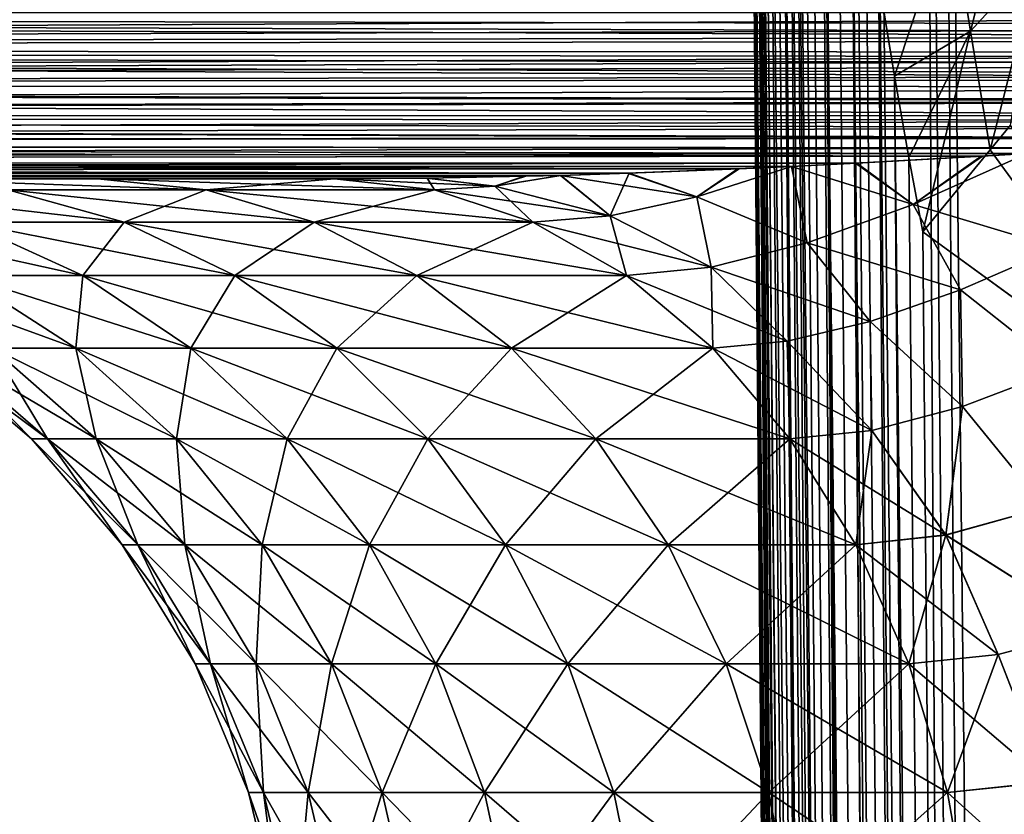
# Model space of a CAD drawing. Header units: metres. Extents: x -90 to 90, y -123 to 74.
# Tile 72 of 131: x -24.95 to -16.09, y -19.72 to -12.57. Entities that reach past the tile are written whole.
import ezdxf

# ---------------------------------------------------------------- set-up
doc = ezdxf.new("R2010")
doc.units = ezdxf.units.M
doc.layers.add('solid_11662012', color=7, linetype='CONTINUOUS')

msp = doc.modelspace()

# ---------------------------------------------------------------- linework, layer by layer
at = {"layer": 'solid_11662012'}
for points in [[(-16.743069, -113.077522, -52.473057), (-17.851381, 5.847994, -52.173176), (-17.569237, 5.851171, -52.843639)], [(-16.463842, -113.074509, -53.105251), (-17.569237, 5.851171, -52.843639), (-17.355827, 5.853495, -53.275688)], [(-16.743069, -113.077522, -52.473057), (-17.569237, 5.851171, -52.843639), (-16.463842, -113.074509, -53.105251)], [(-16.167419, -113.071396, -53.671272), (-17.355827, 5.853495, -53.275688), (-16.866058, 5.858659, -54.1092)], [(-16.167419, -113.071396, -53.671272), (-16.463842, -113.074509, -53.105251), (-17.355827, 5.853495, -53.275688)], [(-15.808626, -113.067734, -54.258095), (-16.866058, 5.858659, -54.1092), (-16.730871, 5.860054, -54.310352)], [(-16.167419, -113.071396, -53.671272), (-16.866058, 5.858659, -54.1092), (-15.808626, -113.067734, -54.258095)], [(-15.416077, -113.063782, -54.81134), (-16.730871, 5.860054, -54.310352), (-15.985646, 5.867573, -55.262051)], [(-15.416077, -113.063782, -54.81134), (-15.808626, -113.067734, -54.258095), (-16.730871, 5.860054, -54.310352)], [(-17.980703, -53.586163, -48.693527), (-18.499296, 5.838559, -48.632053), (-18.42732, 5.840466, -49.829792)], [(-17.980703, -53.586163, -48.693527), (-18.499296, 5.838559, -40.650002), (-18.499296, 5.838559, -48.632053)], [(-17.461445, -113.087265, -48.751156), (-17.461445, -113.087265, -40.650002), (-18.499296, 5.838559, -40.650002)], [(-17.424213, -113.086937, -40.31786), (-18.499296, 5.838559, -40.650002), (-17.461445, -113.087265, -40.650002)], [(-17.980703, -53.586163, -48.693527), (-17.461445, -113.087265, -48.751156), (-18.499296, 5.838559, -40.650002)], [(-18.488432, 4.895641, -40.561142), (-18.499296, 5.838559, -40.650002), (-17.424213, -113.086937, -40.31786)], [(-17.380363, -113.085381, -50.02211), (-18.42732, 5.840466, -49.829792), (-18.394505, 5.841015, -50.076061)], [(-17.980703, -53.586163, -48.693527), (-18.42732, 5.840466, -49.829792), (-17.461445, -113.087265, -48.751156)], [(-17.405481, -113.085793, -49.807739), (-17.461445, -113.087265, -48.751156), (-18.42732, 5.840466, -49.829792)], [(-17.380363, -113.085381, -50.02211), (-17.405481, -113.085793, -49.807739), (-18.42732, 5.840466, -49.829792)], [(-17.229906, -113.083244, -50.890713), (-18.394505, 5.841015, -50.076061), (-18.210295, 5.843629, -51.018921)], [(-17.380363, -113.085381, -50.02211), (-18.394505, 5.841015, -50.076061), (-17.229906, -113.083244, -50.890713)], [(-17.139853, -113.082108, -51.266918), (-18.210295, 5.843629, -51.018921), (-18.082304, 5.845249, -51.489803)], [(-17.139853, -113.082108, -51.266918), (-17.229906, -113.083244, -50.890713), (-18.210295, 5.843629, -51.018921)], [(-16.924417, -113.079552, -51.984272), (-18.082304, 5.845249, -51.489803), (-17.851381, 5.847994, -52.173176)], [(-17.139853, -113.082108, -51.266918), (-18.082304, 5.845249, -51.489803), (-16.924417, -113.079552, -51.984272)], [(-16.743069, -113.077522, -52.473057), (-16.924417, -113.079552, -51.984272), (-17.851381, 5.847994, -52.173176)], [(-18.472826, 3.981299, -40.474854), (-18.488432, 4.895641, -40.561142), (-17.424213, -113.086937, -40.31786)], [(-18.452894, 3.095529, -40.391388), (-18.472826, 3.981299, -40.474854), (-17.424213, -113.086937, -40.31786)], [(-18.415855, 1.821661, -40.272099), (-18.452894, 3.095529, -40.391388), (-17.424213, -113.086937, -40.31786)], [(-18.415855, 1.821661, -40.272099), (-17.424213, -113.086937, -40.31786), (-17.313488, -113.085976, -40.000389)], [(-18.371523, 0.613477, -40.160343), (-18.415855, 1.821661, -40.272099), (-17.313488, -113.085976, -40.000389)], [(-18.320587, -0.539174, -40.055023), (-18.371523, 0.613477, -40.160343), (-17.313488, -113.085976, -40.000389)], [(-18.264065, -1.636235, -39.956398), (-18.320587, -0.539174, -40.055023), (-17.313488, -113.085976, -40.000389)], [(-18.264065, -1.636235, -39.956398), (-17.313488, -113.085976, -40.000389), (-17.134834, -113.084412, -39.715553)], [(-18.202646, -2.681697, -39.864223), (-18.264065, -1.636235, -39.956398), (-17.134834, -113.084412, -39.715553)], [(-18.136782, -3.680289, -39.778095), (-18.202646, -2.681697, -39.864223), (-17.134834, -113.084412, -39.715553)], [(-18.067282, -4.631138, -39.698227), (-18.136782, -3.680289, -39.778095), (-17.134834, -113.084412, -39.715553)], [(-18.067282, -4.631138, -39.698227), (-17.134834, -113.084412, -39.715553), (-16.897228, -113.082344, -39.477673)], [(-17.99431, -5.540226, -39.624115), (-18.067282, -4.631138, -39.698227), (-16.897228, -113.082344, -39.477673)], [(-17.91853, -6.406679, -39.555885), (-17.99431, -5.540226, -39.624115), (-16.897228, -113.082344, -39.477673)], [(-17.840227, -7.233474, -39.493317), (-17.91853, -6.406679, -39.555885), (-16.897228, -113.082344, -39.477673)], [(-17.718927, -8.401394, -39.409924), (-17.840227, -7.233474, -39.493317), (-16.897228, -113.082344, -39.477673)], [(-17.718927, -8.401394, -39.409924), (-16.897228, -113.082344, -39.477673), (-16.612606, -113.079857, -39.298695)], [(-17.594036, -9.486814, -39.338791), (-17.718927, -8.401394, -39.409924), (-16.612606, -113.079857, -39.298695)], [(-17.466734, -10.492308, -39.279629), (-17.594036, -9.486814, -39.338791), (-16.612606, -113.079857, -39.298695)], [(-17.466734, -10.492308, -39.279629), (-16.612606, -113.079857, -39.298695), (-16.295271, -113.077087, -39.187607)], [(-17.337831, -11.42347, -39.232021), (-17.466734, -10.492308, -39.279629), (-16.295271, -113.077087, -39.187607)], [(-16.573637, -11.550522, -38.970276), (-16.393383, -12.670602, -39.020844), (-15.95219, -10.927647, -38.635193)], [(-16.393383, -12.670602, -39.020844), (-15.772401, -11.992552, -38.766739), (-15.95219, -10.927647, -38.635193)], [(-17.20822, -12.283577, -39.195618), (-17.337831, -11.42347, -39.232021), (-16.295271, -113.077087, -39.187607)], [(-16.573637, -11.550522, -38.970276), (-17.20822, -12.283577, -39.195618), (-17.07868, -13.075923, -39.170059)], [(-16.573637, -11.550522, -38.970276), (-17.07868, -13.075923, -39.170059), (-16.393383, -12.670602, -39.020844)], [(-16.393383, -12.670602, -39.020844), (-16.216532, -13.739191, -39.092945), (-15.772401, -11.992552, -38.766739)], [(-15.772401, -11.992552, -38.766739), (-16.216532, -13.739191, -39.092945), (-16.033834, -13.516806, -39.053074)], [(-17.07868, -13.075923, -39.170059), (-17.20822, -12.283577, -39.195618), (-16.295271, -113.077087, -39.187607)], [(-1.429667, -12.625484, -22.494741), (-71.5, -12.5, -22.5), (0, -12.5, -22.5)], [(-2.804239, -12.746221, -22.479654), (-71.5, -12.83214, -22.462765), (-71.5, -12.5, -22.5)], [(-2.340725, -12.705543, -22.485851), (-2.804239, -12.746221, -22.479654), (-71.5, -12.5, -22.5)], [(-1.429667, -12.625484, -22.494741), (-2.340725, -12.705543, -22.485851), (-71.5, -12.5, -22.5)], [(-71.5, -12.83214, 22.462765), (-0.000087, -12.5, 22.5), (-35.750042, -12.5, 22.5)], [(-1.430699, -12.625574, 22.494734), (-0.000087, -12.5, 22.5), (-71.5, -12.83214, 22.462765)], [(-2.340746, -12.705544, 22.485851), (-1.430699, -12.625574, 22.494734), (-71.5, -12.83214, 22.462765)], [(-16.393383, -12.670602, -39.020844), (-17.07868, -13.075923, -39.170059), (-16.94964, -13.806651, -39.154957)], [(-16.393383, -12.670602, -39.020844), (-16.94964, -13.806651, -39.154957), (-16.821955, -14.476129, -39.150002)], [(-16.393383, -12.670602, -39.020844), (-16.821955, -14.476129, -39.150002), (-16.216532, -13.739191, -39.092945)], [(-2.806257, -12.746396, 22.479624), (-2.340746, -12.705544, 22.485851), (-71.5, -12.83214, 22.462765)], [(-2.804239, -12.746221, -22.479654), (-4.123714, -12.861531, -22.45578), (-71.5, -12.83214, -22.462765)], [(-4.126676, -12.861788, 22.455717), (-2.806257, -12.746396, 22.479624), (-71.5, -12.83214, 22.462765)], [(-4.126676, -12.861788, 22.455717), (-71.5, -12.83214, 22.462765), (-71.5, -13.149612, 22.352037)], [(-6.972772, -13.105243, -22.372473), (-71.5, -13.149612, -22.352037), (-71.5, -12.83214, -22.462765)], [(-6.59191, -13.07316, -22.386177), (-6.972772, -13.105243, -22.372473), (-71.5, -12.83214, -22.462765)], [(-5.38536, -12.970502, -22.424299), (-6.59191, -13.07316, -22.386177), (-71.5, -12.83214, -22.462765)], [(-4.66633, -12.908597, -22.443277), (-5.38536, -12.970502, -22.424299), (-71.5, -12.83214, -22.462765)], [(-4.123714, -12.861531, -22.45578), (-4.66633, -12.908597, -22.443277), (-71.5, -12.83214, -22.462765)], [(-4.66633, -12.908597, 22.443277), (-4.126676, -12.861788, 22.455717), (-71.5, -13.149612, 22.352037)], [(-5.389205, -12.970831, 22.424191), (-4.66633, -12.908597, 22.443277), (-71.5, -13.149612, 22.352037)], [(-6.596594, -13.073554, 22.386015), (-5.389205, -12.970831, 22.424191), (-71.5, -13.149612, 22.352037)], [(-6.972738, -13.105238, 22.372475), (-6.596594, -13.073554, 22.386015), (-71.5, -13.149612, 22.352037)], [(-7.757094, -13.170813, 22.341644), (-6.972738, -13.105238, 22.372475), (-71.5, -13.149612, 22.352037)], [(-6.972772, -13.105243, -22.372473), (-7.751566, -13.170357, -22.341873), (-71.5, -13.149612, -22.352037)], [(-17.07868, -13.075923, -39.170059), (-16.295271, -113.077087, -39.187607), (-15.961503, -113.074173, -39.150002)], [(-16.94964, -13.806651, -39.154957), (-17.07868, -13.075923, -39.170059), (-15.961503, -113.074173, -39.150002)], [(-7.757094, -13.170813, 22.341644), (-71.5, -13.149612, 22.352037), (-71.5, -13.434445, 22.173376)], [(-10.957362, -13.427988, -22.17849), (-71.5, -13.434445, -22.173376), (-71.5, -13.149612, -22.352037)], [(-9.404139, -13.305534, -22.265352), (-10.957362, -13.427988, -22.17849), (-71.5, -13.149612, -22.352037)], [(-9.255325, -13.293558, -22.272896), (-9.404139, -13.305534, -22.265352), (-71.5, -13.149612, -22.352037)], [(-7.751566, -13.170357, -22.341873), (-9.255325, -13.293558, -22.272896), (-71.5, -13.149612, -22.352037)], [(-9.255468, -13.293567, 22.272892), (-7.757094, -13.170813, 22.341644), (-71.5, -13.434445, 22.173376)], [(-9.410974, -13.306081, 22.265003), (-9.255468, -13.293567, 22.272892), (-71.5, -13.434445, 22.173376)], [(-10.965515, -13.428616, 22.177996), (-9.410974, -13.306081, 22.265003), (-71.5, -13.434445, 22.173376)], [(-10.957362, -13.427988, -22.17849), (-11.510334, -13.470327, -22.143881), (-71.5, -13.434445, -22.173376)], [(-11.510256, -13.470321, 22.143887), (-10.965515, -13.428616, 22.177996), (-71.5, -13.434445, 22.173376)], [(-11.510256, -13.470321, 22.143887), (-71.5, -13.434445, 22.173376), (-71.5, -13.672327, 21.93576)], [(-13.790413, -13.635925, -21.97963), (-71.5, -13.672327, -21.93576), (-71.5, -13.434445, -22.173376)], [(-13.712674, -13.630548, -21.98583), (-13.790413, -13.635925, -21.97963), (-71.5, -13.434445, -22.173376)], [(-12.418324, -13.538114, -22.082737), (-13.712674, -13.630548, -21.98583), (-71.5, -13.434445, -22.173376)], [(-11.510334, -13.470327, -22.143881), (-12.418324, -13.538114, -22.082737), (-71.5, -13.434445, -22.173376)], [(-12.427872, -13.538815, 22.082064), (-11.510256, -13.470321, 22.143887), (-71.5, -13.672327, 21.93576)], [(-13.712901, -13.630564, 21.985811), (-12.427872, -13.538815, 22.082064), (-71.5, -13.672327, 21.93576)], [(-16.216532, -13.739191, -39.092945), (-14.38139, -16.258156, -39.150002), (-16.033834, -13.516806, -39.053074)], [(-13.801228, -13.636672, 21.978762), (-13.712901, -13.630564, 21.985811), (-71.5, -13.672327, 21.93576)], [(-13.790413, -13.635925, -21.97963), (-15.077901, -13.721659, -21.870375), (-71.5, -13.672327, -21.93576)], [(-15.08966, -13.722409, 21.86932), (-13.801228, -13.636672, 21.978762), (-71.5, -13.672327, 21.93576)], [(-15.08966, -13.722409, 21.86932), (-71.5, -13.672327, 21.93576), (-71.5, -13.851307, 21.651129)], [(-16.285233, -13.795521, -21.75606), (-71.5, -13.851307, -21.651129), (-71.5, -13.672327, -21.93576)], [(-15.883236, -13.771711, -21.795456), (-16.285233, -13.795521, -21.75606), (-71.5, -13.672327, -21.93576)], [(-15.077901, -13.721659, -21.870375), (-15.883236, -13.771711, -21.795456), (-71.5, -13.672327, -21.93576)], [(-15.883361, -13.771717, 21.795448), (-15.08966, -13.722409, 21.86932), (-71.5, -13.851307, 21.651129)], [(-16.297647, -13.796241, 21.754826), (-15.883361, -13.771717, 21.795448), (-71.5, -13.851307, 21.651129)], [(-16.285233, -13.795521, -21.75606), (-17.417015, -13.857754, -21.637577), (-71.5, -13.851307, -21.651129)], [(-17.429731, -13.858414, 21.636171), (-16.297647, -13.796241, 21.754826), (-71.5, -13.851307, 21.651129)], [(-16.909868, -14.230141, 20.967821), (-16.297647, -13.796241, 21.754826), (-17.429731, -13.858414, 21.636171)], [(-16.90979, -14.230112, -20.967884), (-17.417015, -13.857754, -21.637577), (-16.285233, -13.795521, -21.75606)], [(-16.94964, -13.806651, -39.154957), (-15.961503, -113.074173, -39.150002), (-16.821955, -14.476129, -39.150002)], [(-16.909868, -14.230141, 20.967821), (-15.883361, -13.771717, 21.795448), (-16.297647, -13.796241, 21.754826)], [(-16.909868, -14.230141, 20.967821), (-15.6114, -14.619709, 20.62826), (-15.883361, -13.771717, 21.795448)], [(-16.90979, -14.230112, -20.967884), (-16.285233, -13.795521, -21.75606), (-15.883236, -13.771711, -21.795456)], [(-16.90979, -14.230112, -20.967884), (-15.883236, -13.771711, -21.795456), (-15.611328, -14.619673, -20.628319)], [(-16.216532, -13.739191, -39.092945), (-16.821955, -14.476129, -39.150002), (-14.38139, -16.258156, -39.150002)], [(-17.429731, -13.858414, 21.636171), (-71.5, -13.851307, 21.651129), (-71.5, -13.962392, 21.333782)], [(-19.466776, -13.947978, -21.391611), (-71.5, -13.962392, -21.333782), (-71.5, -13.851307, -21.651129)], [(-18.47703, -13.908554, -21.515728), (-19.466776, -13.947978, -21.391611), (-71.5, -13.851307, -21.651129)], [(-18.004389, -13.886895, -21.571421), (-18.47703, -13.908554, -21.515728), (-71.5, -13.851307, -21.651129)], [(-17.417015, -13.857754, -21.637577), (-18.004389, -13.886895, -21.571421), (-71.5, -13.851307, -21.651129)], [(-18.004461, -13.886906, 21.571394), (-17.429731, -13.858414, 21.636171), (-71.5, -13.962392, 21.333782)], [(-18.489796, -13.909122, 21.514175), (-18.004461, -13.886906, 21.571394), (-71.5, -13.962392, 21.333782)], [(-19.48012, -13.948451, 21.38986), (-18.489796, -13.909122, 21.514175), (-71.5, -13.962392, 21.333782)], [(-18.857443, -14.161378, 20.788445), (-18.489796, -13.909122, 21.514175), (-19.48012, -13.948451, 21.38986)], [(-18.857347, -14.161345, -20.788546), (-19.466776, -13.947978, -21.391611), (-18.47703, -13.908554, -21.515728)], [(-18.857443, -14.161378, 20.788445), (-18.004461, -13.886906, 21.571394), (-18.489796, -13.909122, 21.514175)], [(-18.857443, -14.161378, 20.788445), (-17.864231, -14.576707, 20.123184), (-18.004461, -13.886906, 21.571394)], [(-18.857347, -14.161345, -20.788546), (-18.47703, -13.908554, -21.515728), (-18.004389, -13.886895, -21.571421)], [(-18.857347, -14.161345, -20.788546), (-18.004389, -13.886895, -21.571421), (-17.864086, -14.576664, -20.12332)], [(-16.909868, -14.230141, 20.967821), (-17.429731, -13.858414, 21.636171), (-18.004461, -13.886906, 21.571394)], [(-16.909868, -14.230141, 20.967821), (-18.004461, -13.886906, 21.571394), (-17.864231, -14.576707, 20.123184)], [(-16.90979, -14.230112, -20.967884), (-18.004389, -13.886895, -21.571421), (-17.417015, -13.857754, -21.637577)], [(-17.864086, -14.576664, -20.12332), (-18.004389, -13.886895, -21.571421), (-16.90979, -14.230112, -20.967884)], [(-19.466776, -13.947978, -21.391611), (-20.083027, -13.967893, -21.308693), (-71.5, -13.962392, -21.333782)], [(-20.083527, -13.967901, 21.308651), (-19.48012, -13.948451, 21.38986), (-71.5, -13.962392, 21.333782)], [(-71.5, -13.962392, -21.333782), (-22.118996, -14, -21), (-71.5, -14, -21)], [(-21.283276, -13.994051, -21.133465), (-22.118996, -14, -21), (-71.5, -13.962392, -21.333782)], [(-20.083527, -13.967901, 21.308651), (-71.5, -13.962392, 21.333782), (-71.5, -14, 21)], [(-20.397707, -13.976488, -21.264544), (-21.283276, -13.994051, -21.133465), (-71.5, -13.962392, -21.333782)], [(-20.083027, -13.967893, -21.308693), (-20.397707, -13.976488, -21.264544), (-71.5, -13.962392, -21.333782)], [(-20.410042, -13.976792, 21.262838), (-20.083527, -13.967901, 21.308651), (-71.5, -14, 21)], [(-21.290932, -13.994147, 21.132378), (-20.410042, -13.976792, 21.262838), (-71.5, -14, 21)], [(-21.290932, -13.994147, 21.132378), (-71.5, -14, 21), (-22.118996, -14, 21)], [(-71.5, -14, 21), (-71.5, -14, -21), (-22.118996, -14, -21)], [(-24.253174, -14, -18.494133), (-71.5, -14, 21), (-22.118996, -14, -21)], [(-24.253174, -14, 18.494133), (-22.118996, -14, 21), (-71.5, -14, 21)], [(-26.113489, -14, 15.758663), (-24.253174, -14, 18.494133), (-71.5, -14, 21)], [(-24.253174, -14, -18.494133), (-26.113489, -14, -15.758664), (-71.5, -14, 21)], [(-23.275185, -14.096927, 17.729155), (-24.253174, -14, 18.494133), (-26.113489, -14, 15.758663)], [(-23.275185, -14.096927, 17.729155), (-26.113489, -14, 15.758663), (-25.058058, -14.096927, 15.104665)], [(-23.275183, -14.096927, -17.729156), (-26.113489, -14, -15.758664), (-24.253174, -14, -18.494133)], [(-25.058056, -14.096927, -15.104668), (-26.113489, -14, -15.758664), (-23.275183, -14.096927, -17.729156)], [(-23.275183, -14.096927, -17.729156), (-24.253174, -14, -18.494133), (-22.118996, -14, -21)], [(-21.218613, -14.096927, 20.145163), (-22.118996, -14, 21), (-24.253174, -14, 18.494133)], [(-21.218613, -14.096927, 20.145163), (-24.253174, -14, 18.494133), (-23.275185, -14.096927, 17.729155)], [(-23.275183, -14.096927, -17.729156), (-22.118996, -14, -21), (-21.218611, -14.096927, -20.145164)], [(-21.218611, -14.096927, -20.145164), (-22.118996, -14, -21), (-21.283276, -13.994051, -21.133465)], [(-20.675699, -14.064625, 20.710194), (-21.290932, -13.994147, 21.132378), (-22.118996, -14, 21)], [(-20.675699, -14.064625, 20.710194), (-22.118996, -14, 21), (-21.218613, -14.096927, 20.145163)], [(-20.675699, -14.064625, 20.710194), (-20.410042, -13.976792, 21.262838), (-21.290932, -13.994147, 21.132378)], [(-20.675732, -14.064596, -20.710129), (-21.283276, -13.994051, -21.133465), (-20.397707, -13.976488, -21.264544)], [(-20.675732, -14.064596, -20.710129), (-21.218611, -14.096927, -20.145164), (-21.283276, -13.994051, -21.133465)], [(-20.675732, -14.064596, -20.710129), (-20.397707, -13.976488, -21.264544), (-20.083027, -13.967893, -21.308693)], [(-20.675732, -14.064596, -20.710129), (-20.083027, -13.967893, -21.308693), (-19.638313, -14.331372, -20.022223)], [(-20.675699, -14.064625, 20.710194), (-20.083527, -13.967901, 21.308651), (-20.410042, -13.976792, 21.262838)], [(-20.675699, -14.064625, 20.710194), (-19.638376, -14.331405, 20.022184), (-20.083527, -13.967901, 21.308651)], [(-18.857443, -14.161378, 20.788445), (-19.48012, -13.948451, 21.38986), (-20.083527, -13.967901, 21.308651)], [(-18.857443, -14.161378, 20.788445), (-20.083527, -13.967901, 21.308651), (-19.638376, -14.331405, 20.022184)], [(-19.638313, -14.331372, -20.022223), (-20.083027, -13.967893, -21.308693), (-19.466776, -13.947978, -21.391611)], [(-19.638313, -14.331372, -20.022223), (-19.466776, -13.947978, -21.391611), (-18.857347, -14.161345, -20.788546)], [(-20.675699, -14.064625, 20.710194), (-21.218613, -14.096927, 20.145163), (-19.638376, -14.331405, 20.022184)], [(-20.675732, -14.064596, -20.710129), (-20.332239, -14.388835, -19.303635), (-21.218611, -14.096927, -20.145164)], [(-20.675732, -14.064596, -20.710129), (-19.638313, -14.331372, -20.022223), (-20.332239, -14.388835, -19.303635)], [(-26.546267, -14.096927, 12.302556), (-25.43734, -14.388835, 11.788635), (-24.011299, -14.388835, 14.47369)], [(-25.058058, -14.096927, 15.104665), (-26.546267, -14.096927, 12.302556), (-24.011299, -14.388835, 14.47369)], [(-25.058056, -14.096927, -15.104668), (-24.011295, -14.388835, -14.473696), (-25.437338, -14.388835, -11.788641)], [(-25.058058, -14.096927, 15.104665), (-24.011299, -14.388835, 14.47369), (-22.302904, -14.388835, 16.988546)], [(-23.275185, -14.096927, 17.729155), (-25.058058, -14.096927, 15.104665), (-22.302904, -14.388835, 16.988546)], [(-25.058056, -14.096927, -15.104668), (-23.275183, -14.096927, -17.729156), (-24.011295, -14.388835, -14.473696)], [(-23.275183, -14.096927, -17.729156), (-22.3029, -14.388835, -16.98855), (-24.011295, -14.388835, -14.473696)], [(-23.275185, -14.096927, 17.729155), (-22.302904, -14.388835, 16.988546), (-20.332243, -14.388835, 19.303629)], [(-21.218613, -14.096927, 20.145163), (-23.275185, -14.096927, 17.729155), (-20.332243, -14.388835, 19.303629)], [(-23.275183, -14.096927, -17.729156), (-21.218611, -14.096927, -20.145164), (-22.3029, -14.388835, -16.98855)], [(-21.218611, -14.096927, -20.145164), (-20.332239, -14.388835, -19.303635), (-22.3029, -14.388835, -16.98855)], [(-19.638376, -14.331405, 20.022184), (-21.218613, -14.096927, 20.145163), (-20.332243, -14.388835, 19.303629)], [(-18.857443, -14.161378, 20.788445), (-19.638376, -14.331405, 20.022184), (-18.728062, -14.794149, 19.28927)], [(-19.638313, -14.331372, -20.022223), (-18.857347, -14.161345, -20.788546), (-18.727955, -14.79412, -19.289362)], [(-18.857443, -14.161378, 20.788445), (-18.728062, -14.794149, 19.28927), (-17.864231, -14.576707, 20.123184)], [(-18.857347, -14.161345, -20.788546), (-17.864086, -14.576664, -20.12332), (-18.727955, -14.79412, -19.289362)], [(-16.909868, -14.230141, 20.967821), (-17.864231, -14.576707, 20.123184), (-16.484926, -14.998451, 19.908533)], [(-17.864086, -14.576664, -20.12332), (-16.90979, -14.230112, -20.967884), (-16.484804, -14.9984, -19.908634)], [(-16.909868, -14.230141, 20.967821), (-16.484926, -14.998451, 19.908533), (-15.6114, -14.619709, 20.62826)], [(-16.90979, -14.230112, -20.967884), (-15.611328, -14.619673, -20.628319), (-16.484804, -14.9984, -19.908634)], [(-19.638376, -14.331405, 20.022184), (-20.332243, -14.388835, 19.303629), (-18.728062, -14.794149, 19.28927)], [(-19.638313, -14.331372, -20.022223), (-19.48995, -14.868528, -18.503956), (-20.332239, -14.388835, -19.303635)], [(-19.638313, -14.331372, -20.022223), (-18.727955, -14.79412, -19.289362), (-19.48995, -14.868528, -18.503956)], [(-26.564259, -14.388835, 8.964954), (-25.4638, -14.868528, 8.593569), (-24.383568, -14.868528, 11.300275)], [(-25.43734, -14.388835, 11.788635), (-26.564259, -14.388835, 8.964954), (-24.383568, -14.868528, 11.300275)], [(-25.437338, -14.388835, -11.788641), (-24.383564, -14.868528, -11.300282), (-25.463799, -14.868528, -8.593576)], [(-25.43734, -14.388835, 11.788635), (-24.383568, -14.868528, 11.300275), (-23.016602, -14.868528, 13.874098)], [(-24.011299, -14.388835, 14.47369), (-25.43734, -14.388835, 11.788635), (-23.016602, -14.868528, 13.874098)], [(-25.437338, -14.388835, -11.788641), (-24.011295, -14.388835, -14.473696), (-24.383564, -14.868528, -11.300282)], [(-24.011295, -14.388835, -14.473696), (-23.016598, -14.868528, -13.874104), (-24.383564, -14.868528, -11.300282)], [(-24.011299, -14.388835, 14.47369), (-23.016602, -14.868528, 13.874098), (-21.378979, -14.868528, 16.284773)], [(-22.302904, -14.388835, 16.988546), (-24.011299, -14.388835, 14.47369), (-21.378979, -14.868528, 16.284773)], [(-24.011295, -14.388835, -14.473696), (-22.3029, -14.388835, -16.98855), (-23.016598, -14.868528, -13.874104)], [(-22.3029, -14.388835, -16.98855), (-21.378975, -14.868528, -16.284779), (-23.016598, -14.868528, -13.874104)], [(-22.302904, -14.388835, 16.988546), (-21.378979, -14.868528, 16.284773), (-19.489956, -14.868528, 18.50395)], [(-20.332243, -14.388835, 19.303629), (-22.302904, -14.388835, 16.988546), (-19.489956, -14.868528, 18.50395)], [(-22.3029, -14.388835, -16.98855), (-20.332239, -14.388835, -19.303635), (-21.378975, -14.868528, -16.284779)], [(-20.332239, -14.388835, -19.303635), (-19.48995, -14.868528, -18.503956), (-21.378975, -14.868528, -16.284779)], [(-18.728062, -14.794149, 19.28927), (-20.332243, -14.388835, 19.303629), (-19.489956, -14.868528, 18.50395)], [(-14.38139, -16.258156, -39.150002), (-16.821955, -14.476129, -39.150002), (-15.961503, -113.074173, -39.150002)], [(-17.864231, -14.576707, 20.123184), (-18.728062, -14.794149, 19.28927), (-17.298147, -15.283675, 19.17799)], [(-18.727955, -14.79412, -19.289362), (-17.864086, -14.576664, -20.12332), (-17.297985, -15.283624, -19.17815)], [(-17.864231, -14.576707, 20.123184), (-17.298147, -15.283675, 19.17799), (-16.484926, -14.998451, 19.908533)], [(-17.864086, -14.576664, -20.12332), (-16.484804, -14.9984, -19.908634), (-17.297985, -15.283624, -19.17815)], [(-15.6114, -14.619709, 20.62826), (-16.484926, -14.998451, 19.908533), (-15.581237, -15.714202, 19.404686)], [(-16.484804, -14.9984, -19.908634), (-15.611328, -14.619673, -20.628319), (-15.581072, -15.714131, -19.404819)], [(-18.728062, -14.794149, 19.28927), (-19.489956, -14.868528, 18.50395), (-18.043264, -15.46266, 18.455303)], [(-18.727955, -14.79412, -19.289362), (-18.712526, -15.524175, -17.765863), (-19.48995, -14.868528, -18.503956)], [(-18.728062, -14.794149, 19.28927), (-18.043264, -15.46266, 18.455303), (-17.298147, -15.283675, 19.17799)], [(-18.727955, -14.79412, -19.289362), (-18.043173, -15.462626, -18.45537), (-18.712526, -15.524175, -17.765863)], [(-18.727955, -14.79412, -19.289362), (-17.297985, -15.283624, -19.17815), (-18.043173, -15.462626, -18.45537)], [(-26.244598, -14.868528, 5.785809), (-25.197744, -15.524174, 5.555021), (-24.44809, -15.524174, 8.250783)], [(-25.4638, -14.868528, 8.593569), (-26.244598, -14.868528, 5.785809), (-24.44809, -15.524174, 8.250783)], [(-25.4638, -14.868528, 8.593569), (-24.44809, -15.524174, 8.250783), (-23.410946, -15.524174, 10.849524)], [(-24.383568, -14.868528, 11.300275), (-25.4638, -14.868528, 8.593569), (-23.410946, -15.524174, 10.849524)], [(-25.463799, -14.868528, -8.593576), (-24.448088, -15.524174, -8.250793), (-25.197741, -15.524174, -5.55503)], [(-25.463799, -14.868528, -8.593576), (-24.383564, -14.868528, -11.300282), (-24.448088, -15.524174, -8.250793)], [(-24.383564, -14.868528, -11.300282), (-23.410942, -15.524174, -10.849531), (-24.448088, -15.524174, -8.250793)], [(-24.383568, -14.868528, 11.300275), (-23.410946, -15.524174, 10.849524), (-22.098507, -15.524174, 13.320681)], [(-23.016602, -14.868528, 13.874098), (-24.383568, -14.868528, 11.300275), (-22.098507, -15.524174, 13.320681)], [(-24.383564, -14.868528, -11.300282), (-23.016598, -14.868528, -13.874104), (-23.410942, -15.524174, -10.849531)], [(-23.016598, -14.868528, -13.874104), (-22.098501, -15.524175, -13.320689), (-23.410942, -15.524174, -10.849531)], [(-23.016602, -14.868528, 13.874098), (-22.098507, -15.524174, 13.320681), (-20.526207, -15.524174, 15.635198)], [(-21.378979, -14.868528, 16.284773), (-23.016602, -14.868528, 13.874098), (-20.526207, -15.524174, 15.635198)], [(-23.016598, -14.868528, -13.874104), (-21.378975, -14.868528, -16.284779), (-22.098501, -15.524175, -13.320689)], [(-21.378975, -14.868528, -16.284779), (-20.526199, -15.524175, -15.635204), (-22.098501, -15.524175, -13.320689)], [(-21.378979, -14.868528, 16.284773), (-20.526207, -15.524174, 15.635198), (-18.712534, -15.524174, 17.765856)], [(-19.489956, -14.868528, 18.50395), (-21.378979, -14.868528, 16.284773), (-18.712534, -15.524174, 17.765856)], [(-21.378975, -14.868528, -16.284779), (-19.48995, -14.868528, -18.503956), (-20.526199, -15.524175, -15.635204)], [(-19.48995, -14.868528, -18.503956), (-18.712526, -15.524175, -17.765863), (-20.526199, -15.524175, -15.635204)], [(-18.043264, -15.46266, 18.455303), (-19.489956, -14.868528, 18.50395), (-18.712534, -15.524174, 17.765856)], [(-16.484926, -14.998451, 19.908533), (-17.298147, -15.283675, 19.17799), (-16.46711, -16.050697, 18.634644)], [(-17.297985, -15.283624, -19.17815), (-16.484804, -14.9984, -19.908634), (-16.466913, -16.050634, -18.634829)], [(-16.484926, -14.998451, 19.908533), (-16.46711, -16.050697, 18.634644), (-15.581237, -15.714202, 19.404686)], [(-16.484804, -14.9984, -19.908634), (-15.581072, -15.714131, -19.404819), (-16.466913, -16.050634, -18.634829)], [(-17.298147, -15.283675, 19.17799), (-18.043264, -15.46266, 18.455303), (-17.282913, -16.264875, 17.860085)], [(-18.043173, -15.462626, -18.45537), (-17.297985, -15.283624, -19.17815), (-17.282795, -16.264841, -17.860184)], [(-17.298147, -15.283675, 19.17799), (-17.282913, -16.264875, 17.860085), (-16.46711, -16.050697, 18.634644)], [(-17.297985, -15.283624, -19.17815), (-16.466913, -16.050634, -18.634829), (-17.282795, -16.264841, -17.860184)], [(-18.043264, -15.46266, 18.455303), (-18.712534, -15.524174, 17.765856), (-17.282913, -16.264875, 17.860085)], [(-18.043173, -15.462626, -18.45537), (-18.01915, -16.339594, -17.107563), (-18.712526, -15.524175, -17.765863)], [(-18.043173, -15.462626, -18.45537), (-17.282795, -16.264841, -17.860184), (-18.01915, -16.339594, -17.107563)], [(-25.802801, -15.524174, -0.000005), (-24.846699, -16.339594, -0.000005), (-24.700611, -16.339594, 2.690408)], [(-25.802801, -15.524174, -0.000005), (-25.651091, -15.524174, -2.793945), (-24.846699, -16.339594, -0.000005)], [(-25.651091, -15.524174, 2.793935), (-25.802801, -15.524174, -0.000005), (-24.700611, -16.339594, 2.690408)], [(-25.651091, -15.524174, -2.793945), (-24.700609, -16.339594, -2.690418), (-24.846699, -16.339594, -0.000005)], [(-25.651091, -15.524174, -2.793945), (-25.197741, -15.524174, -5.55503), (-24.700609, -16.339594, -2.690418)], [(-25.651091, -15.524174, 2.793935), (-24.700611, -16.339594, 2.690408), (-24.264063, -16.339594, 5.349184)], [(-25.197744, -15.524174, 5.555021), (-25.651091, -15.524174, 2.793935), (-24.264063, -16.339594, 5.349184)], [(-25.197744, -15.524174, 5.555021), (-24.264063, -16.339594, 5.349184), (-23.542187, -16.339594, 7.945057)], [(-24.44809, -15.524174, 8.250783), (-25.197744, -15.524174, 5.555021), (-23.542187, -16.339594, 7.945057)], [(-25.197741, -15.524174, -5.55503), (-24.264059, -16.339594, -5.349193), (-24.700609, -16.339594, -2.690418)], [(-25.197741, -15.524174, -5.55503), (-24.448088, -15.524174, -8.250793), (-24.264059, -16.339594, -5.349193)], [(-24.44809, -15.524174, 8.250783), (-23.542187, -16.339594, 7.945057), (-22.543472, -16.339594, 10.447502)], [(-23.410946, -15.524174, 10.849524), (-24.44809, -15.524174, 8.250783), (-22.543472, -16.339594, 10.447502)], [(-24.448088, -15.524174, -8.250793), (-23.542183, -16.339594, -7.945066), (-24.264059, -16.339594, -5.349193)], [(-24.448088, -15.524174, -8.250793), (-23.410942, -15.524174, -10.849531), (-23.542183, -16.339594, -7.945066)], [(-23.410942, -15.524174, -10.849531), (-22.543468, -16.339594, -10.447512), (-23.542183, -16.339594, -7.945066)], [(-23.410946, -15.524174, 10.849524), (-22.543472, -16.339594, 10.447502), (-21.279665, -16.339594, 12.827093)], [(-22.098507, -15.524174, 13.320681), (-23.410946, -15.524174, 10.849524), (-21.279665, -16.339594, 12.827093)], [(-23.410942, -15.524174, -10.849531), (-22.098501, -15.524175, -13.320689), (-22.543468, -16.339594, -10.447512)], [(-22.098501, -15.524175, -13.320689), (-21.279659, -16.339594, -12.827102), (-22.543468, -16.339594, -10.447512)], [(-22.098507, -15.524174, 13.320681), (-21.279665, -16.339594, 12.827093), (-19.765625, -16.339594, 15.055847)], [(-20.526207, -15.524174, 15.635198), (-22.098507, -15.524174, 13.320681), (-19.765625, -16.339594, 15.055847)], [(-22.098501, -15.524175, -13.320689), (-20.526199, -15.524175, -15.635204), (-21.279659, -16.339594, -12.827102)], [(-20.526199, -15.524175, -15.635204), (-19.765619, -16.339594, -15.055855), (-21.279659, -16.339594, -12.827102)], [(-20.526207, -15.524174, 15.635198), (-19.765625, -16.339594, 15.055847), (-18.019156, -16.339594, 17.107557)], [(-18.712534, -15.524174, 17.765856), (-20.526207, -15.524174, 15.635198), (-18.019156, -16.339594, 17.107557)], [(-20.526199, -15.524175, -15.635204), (-18.712526, -15.524175, -17.765863), (-19.765619, -16.339594, -15.055855)], [(-18.712526, -15.524175, -17.765863), (-18.01915, -16.339594, -17.107563), (-19.765619, -16.339594, -15.055855)], [(-17.282913, -16.264875, 17.860085), (-18.712534, -15.524174, 17.765856), (-18.019156, -16.339594, 17.107557)], [(-15.581237, -15.714202, 19.404686), (-16.46711, -16.050697, 18.634644), (-15.726156, -16.958881, 18.191338)], [(-16.466913, -16.050634, -18.634829), (-15.581072, -15.714131, -19.404819), (-15.725937, -16.958807, -18.191534)], [(-16.46711, -16.050697, 18.634644), (-17.282913, -16.264875, 17.860085), (-16.616064, -17.206808, 17.366514)], [(-17.282795, -16.264841, -17.860184), (-16.466913, -16.050634, -18.634829), (-16.615921, -17.206774, -17.366638)], [(-16.46711, -16.050697, 18.634644), (-16.616064, -17.206808, 17.366514), (-15.726156, -16.958881, 18.191338)], [(-16.466913, -16.050634, -18.634829), (-15.725937, -16.958807, -18.191534), (-16.615921, -17.206774, -17.366638)], [(-17.282913, -16.264875, 17.860085), (-18.019156, -16.339594, 17.107557), (-16.616064, -17.206808, 17.366514)], [(-17.282795, -16.264841, -17.860184), (-17.426926, -17.294672, -16.5453), (-18.01915, -16.339594, -17.107563)], [(-17.282795, -16.264841, -17.860184), (-16.615921, -17.206774, -17.366638), (-17.426926, -17.294672, -16.5453)], [(-24.846699, -16.339594, -0.000005), (-24.030079, -17.294672, -0.000005), (-23.888792, -17.294672, 2.601984)], [(-24.846699, -16.339594, -0.000005), (-24.700609, -16.339594, -2.690418), (-24.030079, -17.294672, -0.000005)], [(-24.700611, -16.339594, 2.690408), (-24.846699, -16.339594, -0.000005), (-23.888792, -17.294672, 2.601984)], [(-24.700611, -16.339594, 2.690408), (-23.888792, -17.294672, 2.601984), (-23.466591, -17.294672, 5.173376)], [(-24.264063, -16.339594, 5.349184), (-24.700611, -16.339594, 2.690408), (-23.466591, -17.294672, 5.173376)], [(-24.700609, -16.339594, -2.690418), (-23.88879, -17.294672, -2.601993), (-24.030079, -17.294672, -0.000005)], [(-24.700609, -16.339594, -2.690418), (-24.264059, -16.339594, -5.349193), (-23.88879, -17.294672, -2.601993)], [(-24.264063, -16.339594, 5.349184), (-23.466591, -17.294672, 5.173376), (-22.76844, -17.29467, 7.683932)], [(-23.542187, -16.339594, 7.945057), (-24.264063, -16.339594, 5.349184), (-22.76844, -17.29467, 7.683932)], [(-24.264059, -16.339594, -5.349193), (-23.466589, -17.294672, -5.173385), (-23.88879, -17.294672, -2.601993)], [(-24.264059, -16.339594, -5.349193), (-23.542183, -16.339594, -7.945066), (-23.466589, -17.294672, -5.173385)], [(-23.542187, -16.339594, 7.945057), (-22.76844, -17.29467, 7.683932), (-21.802551, -17.29467, 10.104131)], [(-22.543472, -16.339594, 10.447502), (-23.542187, -16.339594, 7.945057), (-21.802551, -17.29467, 10.104131)], [(-23.542183, -16.339594, -7.945066), (-22.768436, -17.294672, -7.683941), (-23.466589, -17.294672, -5.173385)], [(-23.542183, -16.339594, -7.945066), (-22.543468, -16.339594, -10.447512), (-22.768436, -17.294672, -7.683941)], [(-22.543468, -16.339594, -10.447512), (-21.802547, -17.294672, -10.104139), (-22.768436, -17.294672, -7.683941)], [(-22.543472, -16.339594, 10.447502), (-21.802551, -17.29467, 10.104131), (-20.58028, -17.29467, 12.405514)], [(-21.279665, -16.339594, 12.827093), (-22.543472, -16.339594, 10.447502), (-20.58028, -17.29467, 12.405514)], [(-22.543468, -16.339594, -10.447512), (-21.279659, -16.339594, -12.827102), (-21.802547, -17.294672, -10.104139)], [(-21.279659, -16.339594, -12.827102), (-20.580275, -17.294672, -12.405521), (-21.802547, -17.294672, -10.104139)], [(-21.279665, -16.339594, 12.827093), (-20.58028, -17.29467, 12.405514), (-19.116001, -17.29467, 14.561017)], [(-19.765625, -16.339594, 15.055847), (-21.279665, -16.339594, 12.827093), (-19.116001, -17.29467, 14.561017)], [(-21.279659, -16.339594, -12.827102), (-19.765619, -16.339594, -15.055855), (-20.580275, -17.294672, -12.405521)], [(-19.765619, -16.339594, -15.055855), (-19.115995, -17.294672, -14.561024), (-20.580275, -17.294672, -12.405521)], [(-19.765625, -16.339594, 15.055847), (-19.116001, -17.29467, 14.561017), (-17.426931, -17.29467, 16.545294)], [(-18.019156, -16.339594, 17.107557), (-19.765625, -16.339594, 15.055847), (-17.426931, -17.29467, 16.545294)], [(-19.765619, -16.339594, -15.055855), (-18.01915, -16.339594, -17.107563), (-19.115995, -17.294672, -14.561024)], [(-18.01915, -16.339594, -17.107563), (-17.426926, -17.294672, -16.5453), (-19.115995, -17.294672, -14.561024)], [(-16.616064, -17.206808, 17.366514), (-18.019156, -16.339594, 17.107557), (-17.426931, -17.29467, 16.545294)], [(-15.726156, -16.958881, 18.191338), (-16.616064, -17.206808, 17.366514), (-15.279876, -18.052496, 17.698919)], [(-16.615921, -17.206774, -17.366638), (-15.725937, -16.958807, -18.191534), (-15.279634, -18.052422, -17.699135)], [(-16.616064, -17.206808, 17.366514), (-17.426931, -17.29467, 16.545294), (-16.146185, -18.283382, 16.903595)], [(-16.615921, -17.206774, -17.366638), (-16.950466, -18.365841, -16.092945), (-17.426926, -17.294672, -16.5453)], [(-16.615921, -17.206774, -17.366638), (-16.146049, -18.283352, -16.903708), (-16.950466, -18.365841, -16.092945)], [(-16.616064, -17.206808, 17.366514), (-16.146185, -18.283382, 16.903595), (-15.279876, -18.052496, 17.698919)], [(-16.615921, -17.206774, -17.366638), (-15.279634, -18.052422, -17.699135), (-16.146049, -18.283352, -16.903708)], [(-24.030079, -17.294672, -0.000005), (-23.373087, -18.365841, -0.000004), (-23.235662, -18.365841, 2.530845)], [(-24.030079, -17.294672, -0.000005), (-23.88879, -17.294672, -2.601993), (-23.373087, -18.365841, -0.000004)], [(-23.888792, -17.294672, 2.601984), (-24.030079, -17.294672, -0.000005), (-23.235662, -18.365841, 2.530845)], [(-23.888792, -17.294672, 2.601984), (-23.235662, -18.365841, 2.530845), (-22.825005, -18.365841, 5.031934)], [(-23.466591, -17.294672, 5.173376), (-23.888792, -17.294672, 2.601984), (-22.825005, -18.365841, 5.031934)], [(-23.88879, -17.294672, -2.601993), (-23.235662, -18.365841, -2.530854), (-23.373087, -18.365841, -0.000004)], [(-23.88879, -17.294672, -2.601993), (-23.466589, -17.294672, -5.173385), (-23.235662, -18.365841, -2.530854)], [(-22.76844, -17.29467, 7.683932), (-23.466591, -17.294672, 5.173376), (-22.145943, -18.365841, 7.473851)], [(-23.466591, -17.294672, 5.173376), (-22.825005, -18.365841, 5.031934), (-22.145943, -18.365841, 7.473851)], [(-23.466589, -17.294672, -5.173385), (-22.825003, -18.365841, -5.031942), (-23.235662, -18.365841, -2.530854)], [(-23.466589, -17.294672, -5.173385), (-22.768436, -17.294672, -7.683941), (-22.825003, -18.365841, -5.031942)], [(-22.768436, -17.294672, -7.683941), (-22.145941, -18.365841, -7.473859), (-22.825003, -18.365841, -5.031942)], [(-22.76844, -17.29467, 7.683932), (-22.145943, -18.365841, 7.473851), (-21.206461, -18.365841, 9.827881)], [(-21.802551, -17.29467, 10.104131), (-22.76844, -17.29467, 7.683932), (-21.206461, -18.365841, 9.827881)], [(-22.768436, -17.294672, -7.683941), (-21.802547, -17.294672, -10.104139), (-22.145941, -18.365841, -7.473859)], [(-21.802547, -17.294672, -10.104139), (-21.206457, -18.365841, -9.827888), (-22.145941, -18.365841, -7.473859)], [(-21.802551, -17.29467, 10.104131), (-21.206461, -18.365841, 9.827881), (-20.017607, -18.365839, 12.066343)], [(-20.58028, -17.29467, 12.405514), (-21.802551, -17.29467, 10.104131), (-20.017607, -18.365839, 12.066343)], [(-21.802547, -17.294672, -10.104139), (-20.580275, -17.294672, -12.405521), (-21.206457, -18.365841, -9.827888)], [(-20.580275, -17.294672, -12.405521), (-20.017603, -18.365841, -12.06635), (-21.206457, -18.365841, -9.827888)], [(-20.58028, -17.29467, 12.405514), (-20.017607, -18.365839, 12.066343), (-18.593361, -18.365839, 14.162914)], [(-19.116001, -17.29467, 14.561017), (-20.58028, -17.29467, 12.405514), (-18.593361, -18.365839, 14.162914)], [(-20.580275, -17.294672, -12.405521), (-19.115995, -17.294672, -14.561024), (-20.017603, -18.365841, -12.06635)], [(-19.115995, -17.294672, -14.561024), (-18.593357, -18.365841, -14.16292), (-20.017603, -18.365841, -12.06635)], [(-19.116001, -17.29467, 14.561017), (-18.593361, -18.365839, 14.162914), (-16.950472, -18.365839, 16.092939)], [(-17.426931, -17.29467, 16.545294), (-19.116001, -17.29467, 14.561017), (-16.950472, -18.365839, 16.092939)], [(-19.115995, -17.294672, -14.561024), (-17.426926, -17.294672, -16.5453), (-18.593357, -18.365841, -14.16292)], [(-17.426926, -17.294672, -16.5453), (-16.950466, -18.365841, -16.092945), (-18.593357, -18.365841, -14.16292)], [(-16.146185, -18.283382, 16.903595), (-17.426931, -17.29467, 16.545294), (-16.950472, -18.365839, 16.092939)], [(-15.279876, -18.052496, 17.698919), (-16.146185, -18.283382, 16.903595), (-15.697016, -19.431145, 16.664606)], [(-16.146049, -18.283352, -16.903708), (-15.279634, -18.052422, -17.699135), (-15.696856, -19.43111, -16.664742)], [(-16.146185, -18.283382, 16.903595), (-16.950472, -18.365839, 16.092939), (-15.697016, -19.431145, 16.664606)], [(-16.146049, -18.283352, -16.903708), (-16.601528, -19.526674, -15.76166), (-16.950466, -18.365841, -16.092945)], [(-16.146049, -18.283352, -16.903708), (-15.696856, -19.43111, -16.664742), (-16.601528, -19.526674, -15.76166)], [(-23.373087, -18.365841, -0.000004), (-22.891935, -19.526672, -0.000003), (-22.757339, -19.526672, 2.478747)], [(-23.373087, -18.365841, -0.000004), (-23.235662, -18.365841, -2.530854), (-22.891935, -19.526672, -0.000003)], [(-23.235662, -18.365841, 2.530845), (-23.373087, -18.365841, -0.000004), (-22.757339, -19.526672, 2.478747)], [(-23.235662, -18.365841, -2.530854), (-22.757339, -19.526672, -2.478753), (-22.891935, -19.526672, -0.000003)], [(-23.235662, -18.365841, -2.530854), (-22.825003, -18.365841, -5.031942), (-22.757339, -19.526672, -2.478753)], [(-23.235662, -18.365841, 2.530845), (-22.757339, -19.526672, 2.478747), (-22.355135, -19.526672, 4.928349)], [(-22.825005, -18.365841, 5.031934), (-23.235662, -18.365841, 2.530845), (-22.355135, -19.526672, 4.928349)], [(-22.825005, -18.365841, 5.031934), (-22.355135, -19.526672, 4.928349), (-21.690052, -19.526672, 7.319997)], [(-22.145943, -18.365841, 7.473851), (-22.825005, -18.365841, 5.031934), (-21.690052, -19.526672, 7.319997)], [(-22.825003, -18.365841, -5.031942), (-22.355133, -19.526672, -4.928355), (-22.757339, -19.526672, -2.478753)], [(-22.825003, -18.365841, -5.031942), (-22.145941, -18.365841, -7.473859), (-22.355133, -19.526672, -4.928355)], [(-22.145941, -18.365841, -7.473859), (-21.69005, -19.526672, -7.320003), (-22.355133, -19.526672, -4.928355)], [(-22.145943, -18.365841, 7.473851), (-21.690052, -19.526672, 7.319997), (-20.769909, -19.526672, 9.625568)], [(-21.206461, -18.365841, 9.827881), (-22.145943, -18.365841, 7.473851), (-20.769909, -19.526672, 9.625568)], [(-22.145941, -18.365841, -7.473859), (-21.206457, -18.365841, -9.827888), (-21.69005, -19.526672, -7.320003)], [(-21.206457, -18.365841, -9.827888), (-20.769907, -19.526672, -9.625574), (-21.69005, -19.526672, -7.320003)], [(-20.017607, -18.365839, 12.066343), (-21.206461, -18.365841, 9.827881), (-19.605528, -19.526672, 11.817949)], [(-21.206461, -18.365841, 9.827881), (-20.769909, -19.526672, 9.625568), (-19.605528, -19.526672, 11.817949)], [(-21.206457, -18.365841, -9.827888), (-20.017603, -18.365841, -12.06635), (-20.769907, -19.526672, -9.625574)], [(-20.017603, -18.365841, -12.06635), (-19.605526, -19.526672, -11.817955), (-20.769907, -19.526672, -9.625574)], [(-20.017607, -18.365839, 12.066343), (-19.605528, -19.526672, 11.817949), (-18.210602, -19.526672, 13.871361)], [(-18.593361, -18.365839, 14.162914), (-20.017607, -18.365839, 12.066343), (-18.210602, -19.526672, 13.871361)], [(-20.017603, -18.365841, -12.06635), (-18.593357, -18.365841, -14.16292), (-19.605526, -19.526672, -11.817955)], [(-18.593357, -18.365841, -14.16292), (-18.210598, -19.526674, -13.871366), (-19.605526, -19.526672, -11.817955)], [(-18.593361, -18.365839, 14.162914), (-18.210602, -19.526672, 13.871361), (-16.601534, -19.526672, 15.761656)], [(-16.950472, -18.365839, 16.092939), (-18.593361, -18.365839, 14.162914), (-16.601534, -19.526672, 15.761656)], [(-18.593357, -18.365841, -14.16292), (-16.950466, -18.365841, -16.092945), (-18.210598, -19.526674, -13.871366)], [(-16.950466, -18.365841, -16.092945), (-16.601528, -19.526674, -15.76166), (-18.210598, -19.526674, -13.871366)], [(-15.697016, -19.431145, 16.664606), (-16.950472, -18.365839, 16.092939), (-16.601534, -19.526672, 15.761656)], [(-15.697016, -19.431145, 16.664606), (-16.601534, -19.526672, 15.761656), (-15.371109, -20.639669, 16.566187)], [(-15.696856, -19.43111, -16.664742), (-16.38872, -20.748529, -15.559618), (-16.601528, -19.526674, -15.76166)], [(-15.696856, -19.43111, -16.664742), (-15.370923, -20.639629, -16.566347), (-16.38872, -20.748529, -15.559618)], [(-22.891935, -19.526672, -0.000003), (-22.598492, -20.748529, -0.000002), (-22.465622, -20.748529, 2.446975)], [(-22.891935, -19.526672, -0.000003), (-22.757339, -19.526672, -2.478753), (-22.598492, -20.748529, -0.000002)], [(-22.757339, -19.526672, 2.478747), (-22.891935, -19.526672, -0.000003), (-22.465622, -20.748529, 2.446975)], [(-22.757339, -19.526672, -2.478753), (-22.465622, -20.748529, -2.446978), (-22.598492, -20.748529, -0.000002)], [(-22.757339, -19.526672, -2.478753), (-22.355133, -19.526672, -4.928355), (-22.465622, -20.748529, -2.446978)], [(-22.757339, -19.526672, 2.478747), (-22.465622, -20.748529, 2.446975), (-22.068573, -20.748529, 4.865176)], [(-22.355135, -19.526672, 4.928349), (-22.757339, -19.526672, 2.478747), (-22.068573, -20.748529, 4.865176)], [(-22.355133, -19.526672, -4.928355), (-22.068573, -20.748529, -4.86518), (-22.465622, -20.748529, -2.446978)], [(-22.355135, -19.526672, 4.928349), (-22.068573, -20.748529, 4.865176), (-21.412014, -20.748529, 7.226167)], [(-21.690052, -19.526672, 7.319997), (-22.355135, -19.526672, 4.928349), (-21.412014, -20.748529, 7.226167)], [(-22.355133, -19.526672, -4.928355), (-21.69005, -19.526672, -7.320003), (-22.068573, -20.748529, -4.86518)], [(-21.69005, -19.526672, -7.320003), (-21.412014, -20.748529, -7.22617), (-22.068573, -20.748529, -4.86518)], [(-21.690052, -19.526672, 7.319997), (-21.412014, -20.748529, 7.226167), (-20.503668, -20.748529, 9.502184)], [(-20.769909, -19.526672, 9.625568), (-21.690052, -19.526672, 7.319997), (-20.503668, -20.748529, 9.502184)], [(-21.69005, -19.526672, -7.320003), (-20.769907, -19.526672, -9.625574), (-21.412014, -20.748529, -7.22617)], [(-20.769907, -19.526672, -9.625574), (-20.503666, -20.748529, -9.502187), (-21.412014, -20.748529, -7.22617)], [(-20.769909, -19.526672, 9.625568), (-20.503668, -20.748529, 9.502184), (-19.354212, -20.748529, 11.666462)], [(-19.605528, -19.526672, 11.817949), (-20.769909, -19.526672, 9.625568), (-19.354212, -20.748529, 11.666462)], [(-20.769907, -19.526672, -9.625574), (-19.605526, -19.526672, -11.817955), (-20.503666, -20.748529, -9.502187)], [(-19.605526, -19.526672, -11.817955), (-19.35421, -20.748529, -11.666465), (-20.503666, -20.748529, -9.502187)], [(-19.605528, -19.526672, 11.817949), (-19.354212, -20.748529, 11.666462), (-17.977167, -20.748529, 13.693552)], [(-18.210602, -19.526672, 13.871361), (-19.605528, -19.526672, 11.817949), (-17.977167, -20.748529, 13.693552)], [(-19.605526, -19.526672, -11.817955), (-18.210598, -19.526674, -13.871366), (-19.35421, -20.748529, -11.666465)], [(-18.210598, -19.526674, -13.871366), (-17.977163, -20.748529, -13.693554), (-19.35421, -20.748529, -11.666465)], [(-18.210602, -19.526672, 13.871361), (-17.977167, -20.748529, 13.693552), (-16.388723, -20.748529, 15.559615)], [(-16.601534, -19.526672, 15.761656), (-18.210602, -19.526672, 13.871361), (-16.388723, -20.748529, 15.559615)], [(-18.210598, -19.526674, -13.871366), (-16.601528, -19.526674, -15.76166), (-17.977163, -20.748529, -13.693554)], [(-16.601528, -19.526674, -15.76166), (-16.38872, -20.748529, -15.559618), (-17.977163, -20.748529, -13.693554)], [(-15.371109, -20.639669, 16.566187), (-16.601534, -19.526672, 15.761656), (-16.388723, -20.748529, 15.559615)]]:
    msp.add_3dface(points, dxfattribs=at)

doc.saveas('drawing.dxf')
